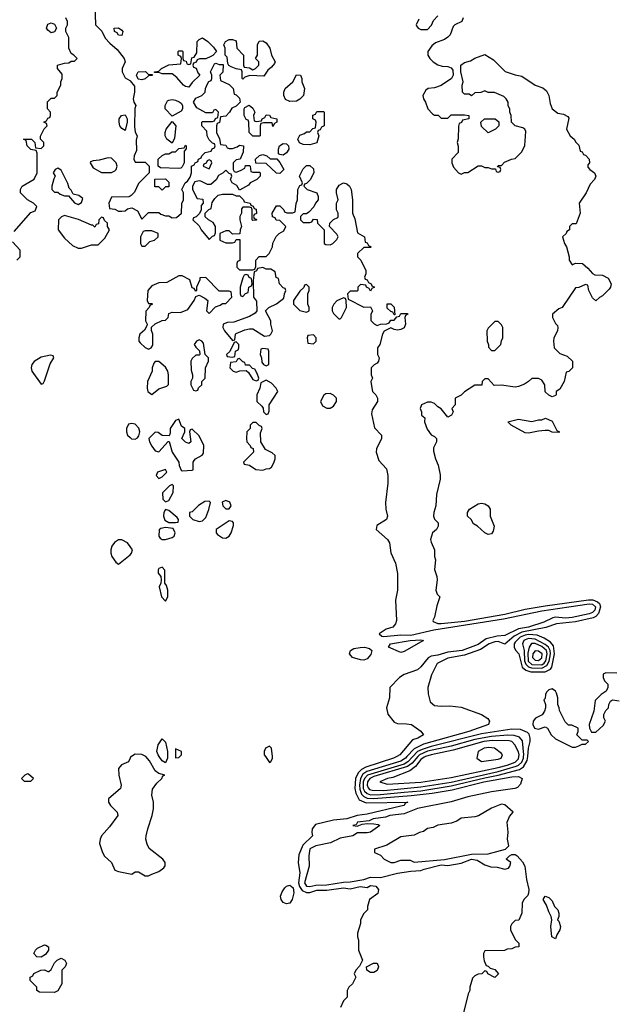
# Model space of a CAD drawing. Header units: inches. Extents: x 2601682 to 2755810, y 449311 to 584050.
# Tile 217 of 256: x 2639343 to 2642881, y 528528 to 534380. Entities that reach past the tile are written whole.
import ezdxf

# ---------------------------------------------------------------- set-up
doc = ezdxf.new("R2010")
doc.units = ezdxf.units.IN
doc.header["$MEASUREMENT"] = 0
for name, color, linetype in [('C6532', 7, 'Continuous'), ('C6533', 7, 'Continuous'), ('C6542', 7, 'Continuous'), ('C6543', 7, 'Continuous')]:
    doc.layers.add(name, color=color, linetype=linetype)

msp = doc.modelspace()

# ---------------------------------------------------------------- linework, layer by layer
at = {"layer": 'C6532', "color": 2, "elevation": 38}
msp.add_lwpolyline([(2640000, 529990.6), (2639990, 529969.3), (2639948, 529952), (2639930.7, 529930), (2639932.7, 529890), (2639947.7, 529830), (2639942, 529810), (2639870.7, 529749.3), (2639870.7, 529730), (2639884, 529710), (2639922.8, 529670), (2639926.8, 529650), (2639877.5, 529582.5), (2639830.7, 529529.3), (2639821, 529510), (2639816.9, 529483.1), (2639834.8, 529430), (2639848.2, 529408.2), (2639890, 529370.8), (2639910, 529325.5), (2639930, 529317.1), (2640000, 529303)], dxfattribs=at)
at = {"layer": 'C6532', "color": 2}
for points, elevation in [([(2639390, 529898), (2639374, 529890), (2639354, 529870), (2639370, 529854), (2639410, 529854), (2639426, 529870), (2639396.4, 529896.4)], 38), ([(2639470, 528808), (2639446, 528810), (2639428, 528830), (2639438, 528850), (2639450, 528862), (2639490, 528882), (2639499.6, 528879.6), (2639514, 528870), (2639514, 528850), (2639496.9, 528823.1)], 34), ([(2639550, 528598), (2639460.4, 528600.4), (2639446, 528610), (2639446, 528630), (2639406, 528670), (2639406, 528690), (2639422, 528698), (2639428, 528712), (2639468.9, 528731.1), (2639490, 528732), (2639510, 528722), (2639516.4, 528723.6), (2639530, 528734), (2639550, 528774), (2639566, 528790), (2639590, 528802), (2639611.1, 528791.1), (2639622, 528770), (2639614, 528750), (2639594, 528730), (2639594, 528650), (2639570, 528608)], 34)]:
    msp.add_lwpolyline(points, close=True, dxfattribs=dict(at, elevation=elevation))
at = {"layer": 'C6533', "color": 2, "elevation": 38}
for points in [[(2639790, 534474), (2639794, 534350), (2639831.3, 534311.3), (2639852, 534270), (2639879.6, 534239.6), (2639923.6, 534203.6), (2639964.7, 534150), (2639971, 534129), (2639952, 534090), (2639952, 534070), (2639970, 534034), (2639998, 534018), (2640000, 534015.6)], [(2639310, 533122), (2639410, 533234), (2639435.3, 533244.7), (2639446, 533270), (2639426, 533290), (2639388.9, 533308.9), (2639348, 533350), (2639348, 533370), (2639358, 533390), (2639428.4, 533431.6), (2639448, 533470), (2639447.3, 533587.3), (2639442, 533602), (2639410, 533608), (2639388, 533630), (2639382, 533662), (2639366, 533670), (2639414, 533670), (2639434, 533650), (2639438, 533618), (2639470, 533614), (2639486, 533630), (2639486, 533650), (2639466, 533670), (2639467.3, 533687.3), (2639488.4, 533731.6), (2639506, 533750), (2639502, 533762), (2639486, 533770), (2639502, 533778), (2639510, 533794), (2639522, 533798), (2639526, 533810), (2639526, 533830), (2639508, 533850), (2639508.4, 533891.6), (2639530, 533914), (2639550, 533914), (2639566, 533930), (2639566, 533950), (2639588, 533990), (2639588, 534010), (2639595.3, 534030), (2639595.3, 534055.3), (2639568, 534090), (2639568, 534110), (2639610, 534122), (2639636.4, 534123.6), (2639650, 534134), (2639670, 534134), (2639686, 534150), (2639666, 534170), (2639650, 534178), (2639635.3, 534210), (2639634.6, 534274.6), (2639618, 534310), (2639618, 534330), (2639628, 534350), (2639628, 534370), (2639618, 534390)], [(2640000, 533331.9), (2639992, 533328), (2639890, 533326), (2639874, 533290), (2639878, 533258), (2639910, 533254), (2639930, 533242), (2639950, 533242), (2639970, 533244.7), (2639984, 533256), (2640000, 533259.7)], [(2639326, 532950), (2639346, 532970), (2639346, 533010), (2639300.4, 533060.4)], [(2640000, 531977.3), (2639990, 531975.3), (2639978, 531950), (2639977.6, 531930), (2639983.8, 531910), (2640000, 531895.8)], [(2640000, 531248.1), (2639984, 531270), (2639950, 531289), (2639930, 531289), (2639907.1, 531272.9), (2639891.3, 531250), (2639884.7, 531230), (2639884.7, 531210), (2639891.3, 531190), (2639915.3, 531155.3), (2639930, 531144.7), (2640000.1, 531199.9)]]:
    msp.add_lwpolyline(points, dxfattribs=at)
at = {"layer": 'C6533', "color": 2}
for points, elevation in [([(2639530, 534302), (2639510, 534318), (2639502, 534330), (2639510, 534354), (2639530, 534362), (2639550, 534354), (2639562, 534330), (2639550, 534308)], 38), ([(2639950, 534286), (2639930, 534288), (2639922, 534302), (2639908, 534310), (2639906, 534330), (2639930, 534331.3), (2639950, 534318), (2639956, 534310)], 38), ([(2639970, 533722), (2639950, 533732.7), (2639938.4, 533750), (2639934, 533770), (2639935.6, 533790), (2639949.5, 533810), (2639970, 533814.6), (2639982.3, 533790), (2639982.7, 533770)], 34), ([(2639870, 533559), (2639815.3, 533544.7), (2639779.6, 533540.4), (2639764.7, 533535.3), (2639762, 533530), (2639779.6, 533499.6), (2639830, 533472), (2639890, 533472), (2639910, 533482), (2639918, 533490), (2639922, 533510), (2639917.2, 533530), (2639890, 533557.2)], 38), ([(2639570, 533498), (2639554, 533490), (2639542, 533470), (2639554, 533450), (2639545.4, 533434.6), (2639534, 533390), (2639534, 533370), (2639550, 533354), (2639570, 533354), (2639583.6, 533343.6), (2639610, 533334), (2639632.7, 533332.7), (2639670, 533292), (2639690, 533282), (2639710, 533294), (2639718, 533318), (2639695.3, 533335.3), (2639662, 533342), (2639650, 533366), (2639638, 533378), (2639630, 533406), (2639590, 533486)], 38), ([(2639610, 533215.3), (2639591.6, 533208.4), (2639574, 533190), (2639572, 533130), (2639610, 533082), (2639656.9, 533036.9), (2639690, 533022), (2639710, 533022), (2639770, 533042), (2639810, 533042), (2639850, 533082), (2639878, 533130), (2639866, 533150), (2639866, 533170), (2639847.3, 533187.3), (2639842, 533202), (2639830, 533206), (2639814, 533190), (2639812.7, 533167.3), (2639798, 533162), (2639790, 533146), (2639778, 533158), (2639770, 533158), (2639692.9, 533192.9)], 38), ([(2639526, 532386), (2639470, 532374), (2639430, 532349), (2639414.8, 532330), (2639410.8, 532310), (2639414.8, 532290), (2639470, 532214), (2639482, 532218), (2639490, 532234), (2639525.2, 532334.8), (2639546, 532370), (2639542, 532382)], 38)]:
    msp.add_lwpolyline(points, close=True, dxfattribs=dict(at, elevation=elevation))
at = {"layer": 'C6542', "color": 2}
for points, elevation in [([(2640000, 529303), (2640010, 529301), (2640030, 529314.8), (2640050, 529314.8), (2640090, 529291), (2640110, 529291.3), (2640130, 529301), (2640170, 529318), (2640200.4, 529339.6), (2640208.4, 529351.6), (2640208.7, 529370), (2640194, 529390), (2640113.9, 529453.9), (2640100.6, 529480.6), (2640094.3, 529510), (2640094.7, 529530), (2640104.7, 529570), (2640131.5, 529650), (2640139.6, 529690), (2640139.6, 529730), (2640129.5, 529770.5), (2640133.4, 529806.6), (2640158, 529842), (2640189, 529870), (2640194.6, 529885.4), (2640206, 529890), (2640170, 529899.3), (2640150, 529915.1), (2640115.2, 529975.2), (2640092.6, 530000)], 38), ([(2640007.5, 530000), (2640003, 529997), (2640000, 529990.6)], 38), ([(2640222.4, 530000), (2640222.3, 529990), (2640210, 529963.6), (2640190, 529974.5), (2640172.8, 530000)], 34), ([(2640270, 530000), (2640270, 529992), (2640290, 529994), (2640296, 530000)], 38), ([(2640805.3, 530000), (2640830, 529966), (2640838, 529970), (2640848, 529990), (2640847, 530000)], 38), ([(2641586.1, 530000), (2641566.8, 529990), (2641402.4, 529937.6), (2641376.2, 529923.8), (2641357.2, 529902.8), (2641341.6, 529870), (2641336.5, 529810), (2641342.3, 529782.3), (2641362.9, 529742.9), (2641404.8, 529724.8), (2641652, 529730), (2641636.9, 529723.1), (2641631, 529710), (2641610, 529704.8), (2641410, 529659), (2641350, 529649.8), (2641289.7, 529629.7), (2641210, 529622.2), (2641103.6, 529596.4), (2641082.6, 529570), (2641080.3, 529550), (2641084.9, 529530), (2641026.6, 529473.4), (2641004.2, 529415.8), (2640999, 529370), (2641009.1, 529310), (2641000.9, 529250), (2641007.3, 529227.3), (2641023.5, 529203.5), (2641050, 529192.6), (2641070, 529193.4), (2641110, 529205.8), (2641170, 529207.2), (2641270, 529219.6), (2641310, 529214.3), (2641368.1, 529228.1), (2641410, 529222.8), (2641430, 529234.9), (2641462, 529230), (2641478, 529210), (2641474.4, 529185.6), (2641424.7, 529150), (2641412, 529110), (2641412, 529090), (2641390, 529068), (2641371.3, 529030), (2641370.9, 529009.1), (2641352, 528950), (2641352, 528930), (2641358, 528910), (2641358, 528850), (2641382, 528790), (2641365.4, 528754.6), (2641342, 528730), (2641332, 528710), (2641342, 528690), (2641339.6, 528680.4), (2641322, 528650), (2641302, 528630), (2641292, 528610), (2641291.3, 528570), (2641270, 528548), (2641250.8, 528510)], 38), ([(2641646.7, 530000), (2641637.6, 529990), (2641610, 529973), (2641407.6, 529912.4), (2641384.7, 529895.3), (2641370.7, 529870), (2641363.6, 529830), (2641365.7, 529805.7), (2641376.8, 529776.8), (2641390, 529762.5), (2641410, 529753.4), (2641450, 529751.2), (2641671.9, 529768.1), (2641796.4, 529783.6), (2641916.5, 529803.5), (2642103.7, 529850), (2642270, 529880.8), (2642310, 529882), (2642332, 529870), (2642322.8, 529837.2), (2642304, 529816), (2642288.4, 529811.6), (2642149.4, 529790.6), (2642010, 529760.7), (2641910, 529730.8), (2641710, 529690.8), (2641630, 529659.6), (2641544.7, 529650), (2641518.9, 529641.1), (2641446, 529630), (2641421.6, 529618.4), (2641352, 529610), (2641345.4, 529594.6), (2641324.7, 529590), (2641350, 529586), (2641380.9, 529599.1), (2641410, 529602.4), (2641450, 529601.6), (2641476.3, 529596.3), (2641484.7, 529590), (2641430, 529551.6), (2641410, 529547.1), (2641352.5, 529547.5), (2641324.7, 529530), (2641250, 529516.2), (2641192.5, 529487.5), (2641104.7, 529470), (2641070, 529452), (2641063, 529410), (2641064.9, 529350), (2641036.5, 529250), (2641049.5, 529229.5), (2641070, 529228.3), (2641104.2, 529235.8), (2641170, 529238.5), (2641270, 529253.7), (2641310, 529255), (2641390, 529269.3), (2641430, 529282.9), (2641490, 529281.8), (2641590, 529308.2), (2641670, 529319.7), (2641730, 529322.4), (2641748.7, 529331.3), (2641850, 529356.4), (2641890, 529353.5), (2641970, 529366.7), (2642030, 529390.1), (2642064.5, 529384.5), (2642110, 529356.3), (2642145.4, 529345.4), (2642183.6, 529343.6), (2642230, 529331), (2642250, 529338), (2642259, 529350), (2642265.2, 529370), (2642238, 529390), (2642256, 529410), (2642270, 529417.6), (2642290, 529418.4), (2642302, 529410), (2642335.2, 529375.2), (2642347.3, 529350), (2642357.3, 529270), (2642371, 529210), (2642370.9, 529189.1), (2642365.4, 529174.6), (2642342, 529150), (2642332, 529130), (2642331, 529070), (2642311.6, 529028.4), (2642290, 529026), (2642270, 529006), (2642262, 528990), (2642262, 528970), (2642290, 528914), (2642311.6, 528891.6), (2642312, 528870), (2642290, 528868), (2642270, 528858), (2642243.6, 528856.4), (2642227.3, 528847.3), (2642110, 528846), (2642102, 528830), (2642102, 528810), (2642105.4, 528785.4), (2642118, 528758), (2642130, 528754), (2642142, 528742), (2642170, 528734), (2642191.1, 528708.9), (2642170, 528688), (2642128.4, 528708.4), (2642122, 528722), (2642110, 528726), (2642091.6, 528708.4), (2642070, 528708), (2642050, 528698), (2642036.9, 528683.1), (2642021, 528630), (2642021, 528610), (2642010.7, 528589.3), (2641981, 528470)], 42), ([(2641681.5, 530000), (2641652.8, 529970), (2641630, 529956.1), (2641412.4, 529890), (2641394.1, 529870), (2641386.9, 529850), (2641387.3, 529810), (2641394.7, 529794.7), (2641410, 529780.1), (2641430, 529773.9), (2641490, 529774.4), (2641630, 529789), (2641730, 529797.1), (2641910, 529826.2), (2642110, 529874.7), (2642190.4, 529889.6), (2642315.5, 529924.5), (2642339.7, 529940.3), (2642362.9, 529977.1), (2642365.1, 530000)], 46), ([(2641711.8, 530000), (2641678.1, 529961.9), (2641650, 529940.8), (2641450, 529881.3), (2641426.2, 529870), (2641412.1, 529850), (2641409.5, 529830), (2641415.4, 529815.4), (2641424.9, 529804.9), (2641439.8, 529799.8), (2641510, 529798.5), (2641610, 529809), (2641730, 529819.8), (2641910, 529848.4), (2642190, 529910.7), (2642297.3, 529942.7), (2642311.1, 529948.9), (2642330, 529966.5), (2642339.3, 529990), (2642340.5, 530000)], 50), ([(2641758.1, 530000), (2641750, 529997.3), (2641730, 529983.5), (2641697.7, 529942.3), (2641664.4, 529915.6), (2641563.4, 529876.6), (2641531.3, 529870), (2641486, 529850), (2641530, 529836.3), (2641730, 529848.6), (2641910, 529875.9), (2642190, 529934.6), (2642242.9, 529950), (2642290, 529966.4), (2642310, 529986), (2642312.6, 530000)], 54), ([(2642064.3, 530000), (2642062, 529990), (2642091.1, 529971.1), (2642190, 529984.9), (2642208, 529990), (2642211.7, 530000)], 58)]:
    msp.add_lwpolyline(points, dxfattribs=dict(at, elevation=elevation))
for points, elevation in [([(2642210, 529718), (2642150, 529694), (2642072.1, 529647.9), (2642050, 529641.5), (2641970, 529633.6), (2641944.1, 529615.9), (2641910, 529604.5), (2641830, 529592.6), (2641802, 529578), (2641770, 529572), (2641744.5, 529555.5), (2641722, 529550), (2641690, 529533.2), (2641610, 529524), (2641526.4, 529473.6), (2641454, 529450), (2641454, 529430), (2641490, 529414), (2641512, 529390), (2641550, 529371.3), (2641570, 529371.3), (2641610, 529384.7), (2641665.4, 529385.4), (2641690, 529372), (2641870, 529389.1), (2642030, 529421.1), (2642130, 529422), (2642232.3, 529450), (2642252.7, 529470), (2642245.2, 529510), (2642249.4, 529550.6), (2642242.9, 529610), (2642256.2, 529643.8), (2642279, 529670), (2642230, 529714)], 46), ([(2640930, 529125.2), (2640910, 529133.2), (2640898, 529150), (2640895.1, 529170), (2640903.9, 529196.1), (2640920.1, 529219.9), (2640930, 529230.7), (2640950, 529235.5), (2640970, 529221), (2640974.4, 529190), (2640964, 529150), (2640950, 529128.7)], 34), ([(2642530, 528918), (2642509, 528930), (2642503.7, 528990), (2642509.3, 529030), (2642505.2, 529050), (2642490, 529078), (2642477.2, 529117.2), (2642458, 529150), (2642470, 529171.3), (2642490, 529162), (2642510, 529142), (2642524.7, 529110), (2642544.7, 529090), (2642551, 529070), (2642551, 529050), (2642542, 529030), (2642550, 529022), (2642561, 528990), (2642557.3, 528970), (2642538.8, 528941.2)], 42), ([(2641430, 528718), (2641408, 528730), (2641406, 528750), (2641448.4, 528771.6), (2641470, 528772), (2641478, 528750), (2641470, 528728.7), (2641450, 528718)], 38)]:
    msp.add_lwpolyline(points, close=True, dxfattribs=dict(at, elevation=elevation))
at = {"layer": 'C6543', "color": 2}
for points, elevation in [([(2641716.9, 534383.1), (2641702, 534350), (2641703.6, 534343.6), (2641714, 534330), (2641730, 534322), (2641770, 534322), (2641793.6, 534346.4), (2641804.7, 534375.3), (2641830, 534402)], 42), ([(2641982, 534390), (2641974, 534370), (2641931.1, 534348.9), (2641921, 534339), (2641904.7, 534290), (2641890, 534275.3), (2641870, 534262), (2641816.9, 534243.1), (2641795.3, 534224.7), (2641771.3, 534190), (2641772, 534170), (2641782, 534150), (2641802, 534130), (2641830, 534111.3), (2641856.4, 534103.6), (2641890, 534102), (2641910, 534094), (2641919.6, 534079.6), (2641922, 534050), (2641912, 534030), (2641850.9, 533989.1), (2641810, 533974), (2641774, 533970), (2641759.6, 533960.4), (2641742, 533930), (2641744.7, 533910), (2641758, 533890), (2641772, 533850), (2641799.6, 533819.6), (2641810, 533812), (2641831.6, 533811.6), (2641850, 533794), (2641890, 533794), (2641910, 533814), (2641990, 533814), (2642014, 533810), (2642014, 533790), (2641978, 533782), (2641972, 533768), (2641958, 533762), (2641952.7, 533747.3), (2641951.1, 533671.1), (2641946, 533650), (2641951.6, 533628.4), (2641952, 533590), (2641914, 533550), (2641914, 533530), (2641923.6, 533503.6), (2641954, 533470), (2641970, 533462), (2641988.4, 533471.6), (2642010, 533472), (2642070, 533512), (2642090, 533512), (2642110, 533502), (2642130, 533502), (2642150, 533494), (2642174, 533494), (2642178, 533478), (2642190, 533474), (2642202, 533478), (2642206, 533490), (2642202, 533502), (2642186, 533506), (2642190, 533514), (2642210, 533514), (2642227.3, 533532.7), (2642240.4, 533539.6), (2642268.4, 533551.6), (2642290, 533554), (2642330, 533594), (2642347.3, 533632.7), (2642354.6, 533714.6), (2642348.4, 533728.4), (2642336.4, 533736.4), (2642290, 533748.7), (2642268, 533770), (2642266, 533810), (2642258, 533830), (2642258, 533850), (2642248.7, 533868.7), (2642248.7, 533890), (2642238, 533910), (2642223.1, 533923.1), (2642167.3, 533947.3), (2642130, 533948), (2642110, 533958), (2642087.3, 533947.3), (2642050, 533946), (2642030, 533928), (2642016.4, 533936.4), (2641990, 533938), (2641983.1, 533943.1), (2641978, 533950), (2641975.3, 533990), (2641982, 534010), (2641968, 534070), (2641968, 534110), (2641990, 534126), (2642024.7, 534135.3), (2642050, 534151.3), (2642110, 534174), (2642162, 534142), (2642231.1, 534071.1), (2642290, 534051.3), (2642330, 534044.7), (2642410, 533991), (2642454.4, 533974.4), (2642478, 533958), (2642491.3, 533930), (2642498, 533882), (2642511.3, 533850), (2642543.5, 533823.5), (2642578, 533818), (2642603.6, 533803.6), (2642610, 533794), (2642596, 533730), (2642618, 533690), (2642642, 533670), (2642651.6, 533651.6), (2642670, 533634), (2642678, 533598), (2642690, 533594), (2642698, 533578), (2642710, 533574), (2642731.6, 533551.6), (2642732, 533530), (2642723.6, 533516.4), (2642723.6, 533503.6), (2642734, 533490), (2642762, 533470), (2642770.9, 533450.9), (2642762, 533430), (2642736.9, 533403.1), (2642712, 533350), (2642672, 533290), (2642678, 533230), (2642652.7, 533167.3), (2642630, 533166), (2642614, 533150), (2642614, 533130), (2642598, 533122), (2642594, 533110), (2642572, 533090), (2642584.7, 533050), (2642596, 533030), (2642611.3, 532970), (2642612, 532950), (2642630, 532922), (2642650, 532932), (2642691.6, 532931.6), (2642723.6, 532903.6), (2642750, 532872), (2642763.6, 532863.6), (2642810, 532862), (2642843.6, 532843.6), (2642862, 532810), (2642858, 532790), (2642850, 532778), (2642810, 532738), (2642791.6, 532728.4), (2642770, 532708), (2642750, 532726), (2642728, 532770), (2642722, 532802), (2642710, 532806), (2642670, 532788), (2642650, 532786), (2642571.1, 532668.9), (2642550, 532662), (2642512, 532630), (2642512, 532610), (2642530, 532574), (2642542, 532562), (2642544.7, 532550), (2642542, 532530), (2642521, 532490), (2642518, 532470), (2642522, 532430), (2642556.9, 532396.9), (2642599.8, 532379.8), (2642631.3, 532350), (2642631.3, 532310), (2642610, 532288), (2642594, 532286), (2642582, 532230), (2642556.9, 532183.1), (2642534, 532170), (2642534, 532150), (2642530, 532146), (2642510, 532138), (2642490, 532148), (2642470, 532168), (2642468, 532210), (2642450, 532238), (2642430, 532248), (2642390, 532248), (2642370.9, 532229.1), (2642345.4, 532214.6), (2642310, 532199), (2642290, 532195.3), (2642210, 532208), (2642166, 532206), (2642130, 532246), (2642110, 532246), (2642094, 532230), (2642092, 532208), (2642050, 532208), (2641990, 532168.7), (2641970, 532148), (2641934, 532130), (2641934, 532090), (2641914, 532070), (2641922, 532050), (2641912, 532030), (2641890, 532018), (2641850, 532068), (2641830, 532078), (2641810, 532098), (2641790, 532106), (2641770, 532106), (2641734, 532090), (2641724.7, 532070), (2641734, 532050), (2641734, 532030), (2641754, 532014), (2641752, 531990), (2641766.4, 531946.4), (2641790, 531912), (2641810, 531902), (2641822, 531890), (2641822, 531870), (2641805.4, 531834.6), (2641805.4, 531814.6), (2641816, 531770), (2641833.2, 531733.2), (2641844.7, 531675.3), (2641844.7, 531650), (2641822, 531558), (2641818, 531490), (2641806, 531450), (2641804.7, 531430), (2641811.1, 531411.1), (2641832, 531390), (2641832, 531370), (2641822, 531350), (2641798, 531330), (2641787.3, 531290), (2641790, 531274), (2641811.3, 531230), (2641811.3, 531190), (2641816, 531170), (2641811.6, 531111.6), (2641824.7, 531070), (2641826, 531050), (2641818, 530990), (2641826.4, 530966.4), (2641842, 530950), (2641824, 530896), (2641810.8, 530829.2), (2641801, 530810), (2641803.5, 530803.5), (2641830.7, 530790.7), (2641850.5, 530790.5), (2641990, 530805.9), (2642230, 530846.1), (2642350, 530876.1), (2642470, 530897.1), (2642727.8, 530932.2), (2642751.9, 530931.9), (2642780.7, 530920.7), (2642792.4, 530910), (2642799, 530890), (2642785.6, 530850), (2642770, 530833.6), (2642754.2, 530825.8), (2642650, 530801.6), (2642536, 530790), (2642472.9, 530767.1), (2642330, 530739), (2642284.8, 530715.2), (2642230, 530668.7), (2642190, 530683.5), (2642170, 530681.8), (2642135.5, 530670), (2642084, 530636), (2641990, 530602.4), (2641890, 530585.4), (2641826.6, 530553.4), (2641793.8, 530486.2), (2641770.4, 530410), (2641772.5, 530372.5), (2641785.8, 530325.8), (2641810, 530304.9), (2641850, 530299.3), (2641902.5, 530302.5), (2641970, 530294.8), (2642090, 530250.8), (2642127.1, 530227.1), (2642138, 530210), (2642131.3, 530190), (2642014.8, 530150), (2641745.7, 530074.3), (2641690, 530047.2), (2641646.7, 530000)], 42), ([(2640000, 533259.7), (2640010, 533262), (2640043.6, 533243.6), (2640070, 533194), (2640110, 533234), (2640170, 533234), (2640183.6, 533223.6), (2640210, 533214), (2640230, 533214), (2640250, 533202), (2640276.4, 533203.6), (2640306, 533230), (2640307.3, 533287.3), (2640318, 533310), (2640318, 533350), (2640308, 533370), (2640328, 533410), (2640340.4, 533419.6), (2640356.4, 533443.6), (2640366, 533470), (2640366, 533510), (2640382, 533518), (2640386, 533530), (2640402, 533538), (2640406, 533550), (2640422, 533558), (2640426, 533570), (2640446, 533590), (2640482, 533598), (2640488, 533612), (2640502, 533618), (2640506, 533630), (2640502, 533642), (2640490, 533646), (2640470, 533666), (2640458, 533690), (2640456.4, 533716.4), (2640426, 533750), (2640426, 533770), (2640430, 533774), (2640490, 533774), (2640502, 533778), (2640507.3, 533792.7), (2640522, 533798), (2640526, 533830), (2640510, 533846), (2640498, 533842), (2640490, 533826), (2640450, 533826), (2640396.4, 533856.4), (2640378, 533890), (2640390, 533914), (2640426, 533930), (2640446, 533950), (2640448.4, 533971.6), (2640460.4, 533999.6), (2640467.3, 534012.7), (2640482, 534018), (2640486, 534030), (2640486, 534050), (2640478, 534070), (2640502, 534118), (2640510, 534122), (2640530, 534114), (2640552.7, 534112.7), (2640551.6, 534068.4), (2640534, 534050), (2640538, 534018), (2640590, 533994), (2640614, 533970), (2640618, 533938), (2640630, 533934), (2640650, 533914), (2640654, 533890), (2640630, 533866), (2640605.4, 533854.6), (2640592, 533830), (2640570, 533806), (2640538, 533802), (2640531.6, 533768.4), (2640518, 533762), (2640514, 533750), (2640514, 533710), (2640531.6, 533671.6), (2640538, 533638), (2640570, 533634), (2640578, 533618), (2640590, 533614), (2640610, 533614), (2640636.4, 533623.6), (2640650, 533634), (2640674, 533630), (2640672.7, 533592.7), (2640654, 533550), (2640630, 533546), (2640614, 533530), (2640614, 533490), (2640618, 533478), (2640630, 533474), (2640656.4, 533483.6), (2640682, 533498), (2640687.3, 533512.7), (2640710, 533514), (2640714, 533510), (2640718, 533478), (2640730, 533474), (2640770, 533474), (2640774, 533470), (2640774, 533450), (2640754, 533430), (2640714, 533410), (2640703.6, 533396.4), (2640650, 533366), (2640634.6, 533394.6), (2640608, 533410), (2640598, 533430), (2640606, 533450), (2640602, 533462), (2640590, 533466), (2640570, 533486), (2640554, 533470), (2640525.4, 533454.6), (2640511.1, 533428.9), (2640479.6, 533400.4), (2640460.4, 533400.4), (2640420.4, 533420.4), (2640410, 533422), (2640384.7, 533415.3), (2640372, 533390), (2640372, 533370), (2640398, 533318), (2640432.7, 533312.7), (2640434, 533290), (2640423.6, 533276.4), (2640422, 533250), (2640412.7, 533227.3), (2640392.7, 533207.3), (2640378, 533202), (2640374, 533190), (2640410, 533154), (2640422, 533130), (2640470, 533074), (2640490, 533094), (2640502, 533098), (2640507.3, 533112.7), (2640508, 533150), (2640494.6, 533174.6), (2640466, 533190), (2640447.3, 533207.3), (2640446, 533230), (2640467.3, 533252.7), (2640482, 533258), (2640487.3, 533292.7), (2640503.1, 533316.9), (2640524, 533336), (2640550, 533342), (2640610, 533342), (2640630, 533334), (2640650, 533334), (2640674, 533310), (2640678, 533298), (2640714, 533290), (2640718, 533278), (2640732, 533272), (2640738, 533258), (2640750, 533254), (2640751.6, 533228.4), (2640738, 533222), (2640734, 533210), (2640738, 533198), (2640750, 533194), (2640751.6, 533188.4), (2640730, 533186), (2640726, 533190), (2640726, 533250), (2640722, 533262), (2640710, 533266), (2640670, 533266), (2640663.6, 533256.4), (2640662, 533230), (2640652, 533210), (2640652, 533190), (2640662, 533150), (2640654, 533130), (2640652.7, 533107.3), (2640610, 533106), (2640590, 533126), (2640570, 533126), (2640534, 533110), (2640534, 533070), (2640570, 533054), (2640610, 533054), (2640622, 533058), (2640630, 533074), (2640652.7, 533072.7), (2640652, 532948), (2640638, 532942), (2640634, 532930), (2640634, 532910), (2640650, 532894), (2640730, 532894), (2640742, 532898), (2640747.3, 532912.7), (2640748.4, 532951.6), (2640767.3, 532972.7), (2640810, 532972), (2640828, 532990), (2640848, 533030), (2640848.4, 533051.6), (2640868.4, 533091.6), (2640886, 533110), (2640914.6, 533125.4), (2640926, 533150), (2640890, 533186), (2640868.4, 533188.4), (2640862, 533202), (2640847.3, 533207.3), (2640846, 533230), (2640870, 533274), (2640890, 533274), (2640914, 533250), (2640918, 533238), (2640932.7, 533232.7), (2640967.3, 533232.7), (2640982, 533238), (2640987.3, 533287.3), (2640995.3, 533310), (2640998, 533370), (2641010, 533394), (2641022, 533398), (2641026, 533410), (2641008, 533450), (2641030, 533494), (2641050, 533514), (2641070, 533514), (2641090, 533494), (2641092, 533470), (2641070.9, 533429.1), (2641050, 533406), (2641038, 533402), (2641034, 533390), (2641054, 533370), (2641110.7, 533350.7), (2641118, 533330), (2641118, 533310), (2641102, 533290), (2641092.7, 533267.3), (2641063.6, 533236.4), (2641050, 533226), (2641030, 533226), (2641014, 533210), (2641014, 533190), (2641030, 533174), (2641070, 533174), (2641082, 533178), (2641090, 533194), (2641112.7, 533192.7), (2641114, 533170), (2641154, 533130), (2641154, 533050), (2641163.6, 533043.6), (2641190, 533042), (2641206, 533050), (2641230, 533074), (2641238, 533090), (2641230, 533106), (2641186, 533150), (2641188.9, 533171.1), (2641210, 533192), (2641235.3, 533204.7), (2641238, 533210), (2641238, 533230), (2641228.7, 533250), (2641228.7, 533290), (2641238, 533310), (2641228, 533350), (2641228, 533370), (2641243.1, 533396.9), (2641268.9, 533411.1), (2641290, 533404.7), (2641304.7, 533390), (2641314.8, 533370), (2641322, 533310), (2641322, 533230), (2641336.9, 533196.9), (2641352.7, 533112.7), (2641394, 533090), (2641398, 533058), (2641410, 533054), (2641418, 533038), (2641434, 533030), (2641430, 533026), (2641390, 533026), (2641352, 532990), (2641352, 532970), (2641372, 532950), (2641402, 532890), (2641402, 532870), (2641394, 532850), (2641398, 532838), (2641410, 532834), (2641418, 532818), (2641434, 532810), (2641438, 532798), (2641454, 532790), (2641438, 532782), (2641430, 532766), (2641422, 532782), (2641406, 532790), (2641402, 532802), (2641370, 532806), (2641354, 532790), (2641354, 532770), (2641350, 532766), (2641310, 532766), (2641294, 532750), (2641298, 532718), (2641390, 532672), (2641430, 532674), (2641442, 532650), (2641432.7, 532627.3), (2641432.7, 532592.7), (2641451.6, 532571.6), (2641470, 532562), (2641488.9, 532571.1), (2641527.3, 532572.7), (2641542, 532578), (2641550, 532594), (2641570, 532594), (2641586, 532614), (2641602, 532618), (2641610, 532634), (2641650, 532634), (2641652, 532630), (2641638, 532622), (2641634, 532610), (2641638, 532570), (2641630, 532548.7), (2641610, 532538), (2641590, 532535.3), (2641570, 532538), (2641550, 532548), (2641511.6, 532528.4), (2641502, 532510), (2641484.7, 532450), (2641472, 532430), (2641472, 532390), (2641482, 532370), (2641478, 532350), (2641470, 532338), (2641451.6, 532328.4), (2641434, 532310), (2641434, 532270), (2641442, 532250), (2641432, 532230), (2641439.6, 532179.6), (2641442, 532170), (2641462, 532150), (2641471, 532130), (2641470.8, 532110), (2641439.8, 532060.2), (2641436.9, 532036.9), (2641454.8, 531954.8), (2641496, 531910), (2641496, 531890), (2641466, 531830), (2641462.8, 531810), (2641479.8, 531759.8), (2641524.7, 531710), (2641534, 531670), (2641533.7, 531626.3), (2641519.1, 531510), (2641520.7, 531470), (2641530.7, 531429.3), (2641524.7, 531410), (2641467.1, 531372.9), (2641464.7, 531350), (2641530.8, 531290), (2641542.8, 531270), (2641550.6, 531210.6), (2641579.1, 531150), (2641590.7, 531089.3), (2641590.7, 530990), (2641578.8, 530930), (2641584.7, 530810), (2641578, 530790), (2641562, 530770), (2641523.4, 530756.6), (2641482, 530730), (2641496.9, 530716.9), (2641510, 530714.8), (2641610, 530723.2), (2641670, 530722.3), (2641806.1, 530753.9), (2642221.7, 530818.3), (2642450, 530865.7), (2642608.9, 530891.1), (2642730, 530907.7), (2642750, 530906.2), (2642769.1, 530890), (2642764.2, 530870), (2642750, 530855.8), (2642731.7, 530848.3), (2642630, 530827.3), (2642590, 530823.9), (2642531.1, 530828.9), (2642515, 530825), (2642461.7, 530798.3), (2642370.6, 530769.4), (2642310, 530759.1), (2642230, 530720.7), (2642184.2, 530715.8), (2642119, 530701), (2642070, 530666.3), (2641975.5, 530630), (2641890, 530620.7), (2641830, 530603.1), (2641790, 530597.6), (2641773, 530587), (2641730, 530533.2), (2641710, 530516), (2641630.9, 530489.1), (2641602, 530470), (2641546, 530410), (2641544, 530350), (2641525.5, 530290), (2641533, 530253), (2641570, 530204.7), (2641590, 530196), (2641644.7, 530195.3), (2641674, 530190), (2641730, 530152), (2641744.7, 530130), (2641711.3, 530110), (2641680.3, 530099.7), (2641605.5, 530010), (2641586.1, 530000)], 38), ([(2640000, 534015.6), (2640025.4, 533985.4), (2640026.8, 533950), (2640018, 533910), (2640022, 533890), (2640034, 533870), (2640027.1, 533852.9), (2640025.7, 533745.7), (2640030, 533712), (2640042, 533690), (2640035.3, 533664.7), (2640038, 533602), (2640024.7, 533570), (2640022, 533550), (2640030, 533534), (2640090, 533534), (2640114, 533510), (2640114, 533470), (2640050, 533406), (2640025.4, 533354.6), (2640005.4, 533334.6), (2640000, 533331.9)], 38), ([(2640000, 531895.8), (2640008.4, 531888.4), (2640030, 531887.3), (2640044.5, 531895.5), (2640052.5, 531907.5), (2640057, 531930), (2640051.6, 531951.6), (2640030, 531975.1), (2640010, 531979.3), (2640000, 531977.3)], 38), ([(2640000.1, 531199.9), (2640009.2, 531210), (2640013.2, 531230), (2640000, 531248.1)], 38), ([(2642896.4, 530496.4), (2642830, 530498), (2642814, 530490), (2642814, 530470), (2642822, 530450), (2642842, 530430), (2642842, 530410), (2642832, 530390), (2642802, 530370), (2642766.4, 530333.6), (2642758, 530270), (2642731.3, 530190), (2642732, 530170), (2642744.7, 530144.7), (2642770, 530144.7), (2642814.6, 530185.4), (2642828, 530210), (2642818, 530230), (2642818, 530250), (2642830, 530274), (2642846, 530290), (2642848, 530310), (2642858, 530330), (2642870, 530338), (2642910, 530332)], 46), ([(2642365.1, 530000), (2642369.9, 530050.1), (2642380.4, 530090), (2642380.5, 530110), (2642374, 530134), (2642364.4, 530144.4), (2642321.5, 530161.5), (2642270, 530162.7), (2642090, 530135), (2641790, 530060.5), (2641736.7, 530043.3), (2641710, 530029.9), (2641681.5, 530000)], 46), ([(2642340.5, 530000), (2642341.6, 530010), (2642333.9, 530093.9), (2642316.1, 530116.1), (2642285.3, 530125.3), (2642246.9, 530126.9), (2642150, 530120.2), (2642050, 530101.3), (2641910, 530063), (2641770, 530031.6), (2641720.7, 530010), (2641711.8, 530000)], 50), ([(2640172.8, 530000), (2640166, 530010), (2640159.6, 530030), (2640167.3, 530070), (2640190, 530106), (2640210, 530086), (2640222.8, 530030), (2640222.4, 530000)], 34), ([(2642312.6, 530000), (2642314.5, 530010), (2642310, 530029.3), (2642289.6, 530070), (2642270, 530089.6), (2642254.5, 530094.5), (2642156.4, 530096.4), (2642104.9, 530090), (2641921.5, 530038.5), (2641790.7, 530010.7), (2641758.1, 530000)], 54), ([(2640092.6, 530000), (2640090, 530002.9), (2640070, 530012.3), (2640030, 530015.1), (2640007.5, 530000)], 38), ([(2640296, 530000), (2640306, 530010), (2640306, 530030), (2640270, 530046), (2640270, 530000)], 38), ([(2640847, 530000), (2640842, 530050), (2640830, 530062), (2640804.7, 530050), (2640798, 530030), (2640798, 530010), (2640805.3, 530000)], 38), ([(2642211.7, 530000), (2642215.3, 530010), (2642210, 530018), (2642168, 530050), (2642134.7, 530054.7), (2642106, 530050), (2642071.3, 530030), (2642064.3, 530000)], 58)]:
    msp.add_lwpolyline(points, dxfattribs=dict(at, elevation=elevation))
for points, elevation in [([(2640350, 533978), (2640330, 533982), (2640318, 533990), (2640277.2, 534037.2), (2640250, 534058), (2640190, 534058), (2640170, 534066), (2640146, 534066), (2640146, 534070), (2640170, 534074), (2640186, 534090), (2640230, 534112), (2640302, 534118), (2640306, 534150), (2640302, 534162), (2640286, 534170), (2640286, 534190), (2640290, 534194), (2640310, 534194), (2640314, 534190), (2640314, 534150), (2640318, 534138), (2640332.7, 534132.7), (2640338, 534118), (2640350, 534114), (2640362, 534118), (2640367.3, 534152.7), (2640382, 534158), (2640396.4, 534183.6), (2640398, 534250), (2640410, 534262), (2640430, 534272), (2640462, 534250), (2640496.9, 534216.9), (2640514, 534190), (2640492.7, 534167.3), (2640479.6, 534160.4), (2640450, 534148), (2640412.7, 534147.3), (2640398, 534142), (2640392.7, 534127.3), (2640378, 534122), (2640374, 534110), (2640378, 534098), (2640392.7, 534092.7), (2640403.6, 534063.6), (2640414, 534050), (2640370, 534006)], 38), ([(2640730, 534082), (2640746, 534090), (2640766, 534110), (2640766, 534130), (2640746, 534150), (2640758, 534170), (2640758, 534230), (2640767.3, 534252.7), (2640790, 534254), (2640810, 534242), (2640830.7, 534210.7), (2640842, 534170), (2640862, 534130), (2640859.6, 534120.4), (2640842, 534098), (2640819.6, 534080.4), (2640796, 534044), (2640711.6, 534048.4), (2640682, 534038), (2640670, 534026), (2640666, 534030), (2640666, 534070), (2640662, 534082), (2640630, 534088), (2640600.4, 534100.4), (2640587.3, 534107.3), (2640580.4, 534120.4), (2640576.4, 534156.4), (2640566, 534170), (2640566, 534210), (2640558, 534230), (2640568, 534250), (2640590, 534262), (2640610, 534262), (2640630, 534254), (2640634, 534210), (2640674, 534170), (2640674, 534110), (2640678, 534098), (2640710, 534094)], 38), ([(2640110, 534054), (2640134, 534054), (2640130, 534048), (2640110, 534046), (2640090, 534028), (2640070, 534022), (2640047.3, 534027.3), (2640038, 534050), (2640048, 534070), (2640091.1, 534071.1)], 38), ([(2640950, 533894), (2640925.2, 533905.2), (2640915.3, 533930), (2640915.3, 533950), (2640922, 533970), (2640968, 534010), (2640990, 534052), (2641014, 534050), (2641022, 534030), (2641022, 534010), (2641038, 533970), (2641032, 533930), (2641010, 533908), (2640990, 533895.3)], 38), ([(2640250, 533806), (2640208, 533850), (2640208, 533870), (2640223.1, 533896.9), (2640230, 533902), (2640250, 533904.7), (2640270, 533902), (2640291.6, 533891.6), (2640303.6, 533883.6), (2640312, 533870), (2640312, 533850), (2640303.6, 533836.4)], 38), ([(2640750, 533774), (2640782, 533778), (2640786, 533790), (2640802, 533798), (2640810, 533814), (2640830, 533812), (2640838, 533798), (2640872, 533790), (2640872, 533770), (2640858, 533762), (2640850, 533746), (2640846, 533766), (2640792.7, 533767.3), (2640778, 533762), (2640774, 533750), (2640774, 533690), (2640770, 533688), (2640730, 533688), (2640708, 533710), (2640706, 533770), (2640702, 533782), (2640690, 533786), (2640678, 533810), (2640678, 533850), (2640682, 533858), (2640708.7, 533871.3), (2640730, 533854), (2640742, 533830), (2640734, 533810), (2640738, 533778)], 38), ([(2641070, 533635.3), (2641030, 533638), (2641008, 533648), (2640998, 533670), (2641010, 533694), (2641036.4, 533703.6), (2641050, 533714), (2641070, 533714), (2641087.3, 533732.7), (2641102, 533738), (2641106, 533770), (2641102, 533782), (2641086, 533790), (2641087.3, 533812.7), (2641102, 533818), (2641110, 533834), (2641150, 533834), (2641154, 533830), (2641154, 533750), (2641138, 533742), (2641130, 533726), (2641118, 533722), (2641114, 533710), (2641122, 533690), (2641110, 533648.7)], 38), ([(2640250, 533646), (2640218, 533670), (2640208.7, 533690), (2640208.7, 533710), (2640215.3, 533730), (2640250, 533774), (2640272, 533750), (2640263.6, 533676.4)], 38), ([(2642130, 533708), (2642090, 533746), (2642086, 533770), (2642108.4, 533791.6), (2642171.6, 533791.6), (2642192.7, 533772.7), (2642194, 533750), (2642174, 533730)], 42), ([(2640910, 533575.3), (2640890, 533578), (2640883.1, 533583.1), (2640882, 533610), (2640888, 533630), (2640910, 533644.7), (2640930, 533642), (2640942, 533630), (2640944.7, 533610), (2640930, 533588)], 38), ([(2640285.4, 533494.6), (2640180.4, 533500.4), (2640166, 533510), (2640166, 533550), (2640190, 533572), (2640210, 533582), (2640230, 533582), (2640250, 533594), (2640270, 533594), (2640290, 533614), (2640322, 533618), (2640330, 533634), (2640334, 533630), (2640332.7, 533612.7), (2640322, 533598), (2640322, 533530), (2640310, 533506), (2640302, 533498)], 38), ([(2640832.7, 533552.7), (2640872.7, 533552.7), (2640891.6, 533531.6), (2640914, 533490), (2640890, 533466), (2640870, 533468), (2640810, 533526), (2640747.3, 533527.3), (2640746, 533550), (2640770, 533572), (2640790, 533578), (2640814, 533570)], 38), ([(2640470, 533546), (2640458, 533542), (2640452.7, 533527.3), (2640438, 533522), (2640434, 533510), (2640470, 533494), (2640486, 533530), (2640482, 533542)], 38), ([(2640190, 533366), (2640170, 533386), (2640147.3, 533387.3), (2640147.3, 533432.7), (2640210, 533434), (2640230, 533414), (2640230, 533386), (2640210, 533386)], 38), ([(2640130, 533126), (2640090, 533126), (2640078, 533122), (2640062, 533090), (2640062, 533050), (2640070, 533034), (2640090, 533034), (2640118, 533062), (2640146, 533070), (2640166, 533090), (2640166, 533110)], 38), ([(2640790, 532908), (2640758, 532902), (2640752, 532888), (2640738, 532882), (2640732, 532830), (2640734, 532730), (2640752.7, 532707.3), (2640754, 532650), (2640743.6, 532636.4), (2640710, 532615.3), (2640616.9, 532583.1), (2640579.6, 532580.4), (2640554, 532570), (2640552, 532550), (2640562, 532530), (2640610, 532474), (2640622, 532478), (2640626, 532510), (2640630, 532514), (2640683.1, 532536.9), (2640710, 532542), (2640730, 532542), (2640799.6, 532499.6), (2640830, 532502), (2640838, 532510), (2640848, 532530), (2640838, 532570), (2640838, 532590), (2640806, 532650), (2640826, 532670), (2640870, 532692), (2640915.3, 532724.7), (2640918, 532750), (2640926, 532770), (2640922, 532782), (2640910, 532786), (2640888, 532810), (2640882, 532842), (2640868.4, 532848.4), (2640862, 532882), (2640836.4, 532896.4), (2640810, 532898)], 38), ([(2640310, 532858), (2640290, 532858), (2640218, 532818), (2640170, 532815.3), (2640130, 532798), (2640104.7, 532770), (2640102, 532710), (2640110, 532694), (2640130, 532694), (2640134, 532690), (2640118, 532682), (2640114, 532670), (2640092.7, 532647.3), (2640092, 532590), (2640102, 532570), (2640099.6, 532560.4), (2640086, 532534), (2640058, 532510), (2640051.3, 532490), (2640052, 532470), (2640059.6, 532459.6), (2640090, 532432), (2640110, 532422), (2640126, 532430), (2640135.3, 532444.7), (2640135.3, 532510), (2640127.3, 532532.7), (2640127.3, 532552.7), (2640150, 532572), (2640190, 532592), (2640210, 532594), (2640226, 532610), (2640230, 532634), (2640250, 532642), (2640300.4, 532639.6), (2640343.1, 532656.9), (2640382, 532710), (2640390, 532734), (2640410, 532742), (2640445.4, 532725.4), (2640462, 532710), (2640454, 532650), (2640470, 532634), (2640507.3, 532672.7), (2640536.4, 532683.6), (2640550, 532694), (2640570, 532694), (2640606, 532730), (2640602, 532762), (2640590, 532766), (2640530, 532766), (2640450, 532848), (2640414, 532846), (2640414, 532834), (2640394, 532790), (2640394, 532770), (2640390, 532766), (2640382, 532782), (2640370, 532786), (2640354.6, 532834.6)], 38), ([(2640690, 532866), (2640678, 532862), (2640670, 532846), (2640654, 532790), (2640654, 532750), (2640658, 532738), (2640670, 532734), (2640687.3, 532752.7), (2640702, 532758), (2640706, 532790), (2640722, 532798), (2640726, 532810), (2640722, 532842), (2640707.3, 532847.3), (2640702, 532862)], 38), ([(2641050, 532806), (2641038, 532802), (2641032.7, 532787.3), (2641010, 532766), (2640972, 532710), (2640972, 532690), (2641010, 532652), (2641050, 532642), (2641066, 532650), (2641066, 532670), (2641058, 532690), (2641058, 532750), (2641066, 532770), (2641066, 532790)], 38), ([(2641270, 532726), (2641230, 532708), (2641212, 532690), (2641202, 532670), (2641202, 532650), (2641210, 532634), (2641242, 532602), (2641250, 532602), (2641258, 532610), (2641288, 532670), (2641286, 532710), (2641282, 532722)], 38), ([(2641570, 532626), (2641562, 532642), (2641550, 532646), (2641530, 532666), (2641528.7, 532691.3), (2641551.6, 532691.6), (2641571.6, 532671.6), (2641574, 532626)], 38), ([(2642190, 532586), (2642170, 532586), (2642130, 532546), (2642122, 532530), (2642124.7, 532470), (2642132.7, 532447.3), (2642132.7, 532432.7), (2642150, 532414), (2642170, 532414), (2642206, 532450), (2642208.4, 532471.6), (2642218, 532490), (2642218, 532550), (2642210, 532566)], 42), ([(2640410, 532478), (2640394, 532470), (2640382, 532450), (2640390, 532434), (2640412.7, 532412.7), (2640414, 532390), (2640410, 532386), (2640390, 532386), (2640370, 532366), (2640362, 532350), (2640363.6, 532296.4), (2640372, 532270), (2640371.6, 532248.4), (2640362, 532230), (2640362, 532210), (2640378, 532178), (2640390, 532174), (2640402, 532178), (2640407.3, 532192.7), (2640426, 532210), (2640426, 532230), (2640446, 532250), (2640448, 532310), (2640466, 532350), (2640466, 532370), (2640446, 532390), (2640436.4, 532456.4), (2640426, 532470)], 38), ([(2640630, 532466), (2640618, 532462), (2640592.7, 532407.3), (2640574, 532390), (2640578, 532378), (2640610, 532374), (2640622, 532378), (2640626, 532410), (2640642, 532418), (2640646, 532430), (2640646, 532450)], 38), ([(2641090, 532506), (2641058, 532502), (2641054, 532490), (2641058, 532458), (2641090, 532454), (2641106, 532470), (2641106, 532490)], 38), ([(2640790, 532426), (2640778, 532422), (2640774, 532390), (2640782, 532370), (2640783.6, 532343.6), (2640794, 532330), (2640810, 532322), (2640826, 532330), (2640826, 532410), (2640822, 532422)], 38), ([(2640170, 532348), (2640150, 532348), (2640141, 532339), (2640131.3, 532310), (2640131, 532290), (2640104, 532230), (2640101, 532190), (2640104.7, 532170), (2640130, 532152), (2640170, 532186), (2640219, 532201), (2640228.7, 532211.3), (2640229, 532270), (2640224, 532290), (2640210, 532315.3)], 38), ([(2640650, 532366), (2640638, 532362), (2640630, 532346), (2640598, 532342), (2640594, 532310), (2640614, 532290), (2640630, 532284.7), (2640652.7, 532292.7), (2640690, 532294), (2640703.6, 532283.6), (2640730, 532242), (2640750, 532234), (2640762, 532238), (2640766, 532250), (2640756.4, 532276.4), (2640742, 532302), (2640727.3, 532307.3), (2640710, 532326), (2640687.3, 532327.3), (2640682, 532342), (2640670, 532346)], 38), ([(2640810, 532238), (2640778, 532222), (2640772, 532190), (2640754, 532150), (2640754, 532110), (2640783.6, 532083.6), (2640791.6, 532071.6), (2640794, 532050), (2640810, 532034), (2640822, 532038), (2640827.3, 532052.7), (2640828, 532090), (2640878, 532170), (2640868, 532190), (2640840.4, 532220.4)], 38), ([(2641190, 532158), (2641163.6, 532156.4), (2641151.6, 532148.4), (2641132, 532110), (2641145.4, 532085.4), (2641170, 532071.3), (2641190, 532071.3), (2641210, 532082), (2641228.7, 532110), (2641228, 532130), (2641210, 532148)], 38), ([(2640290, 532006), (2640270, 531998), (2640238, 531950), (2640238, 531922), (2640232.7, 531907.3), (2640190, 531908), (2640167.3, 531927.3), (2640150, 531928), (2640112, 531890), (2640116, 531870), (2640130, 531844.7), (2640150, 531818), (2640170, 531811.3), (2640227.3, 531872.7), (2640232.7, 531872.7), (2640250.7, 531810), (2640290.6, 531750.6), (2640291, 531731), (2640302.8, 531702.8), (2640310, 531698), (2640370, 531702), (2640374.6, 531705.4), (2640375.3, 531750), (2640380.2, 531759.8), (2640389.1, 531770.9), (2640428.4, 531791.6), (2640436.4, 531803.6), (2640438, 531850), (2640410, 531906), (2640370, 531946), (2640358, 531942), (2640354, 531930), (2640362, 531870), (2640350, 531862), (2640330, 531868.7), (2640308, 531890), (2640326, 531930), (2640326, 531950), (2640304.7, 531964.7)], 38), ([(2642550, 531926), (2642511.6, 531928.4), (2642490, 531938), (2642470, 531938), (2642430, 531935.3), (2642370, 531922), (2642350, 531924), (2642266, 531970), (2642246, 531990), (2642310, 532004.7), (2642390, 531991.3), (2642430, 532002), (2642450, 532002), (2642471.1, 532011.1), (2642510, 531994), (2642538, 531938), (2642554, 531930)], 42), ([(2640750, 531986), (2640730, 531986), (2640714, 531970), (2640714, 531950), (2640694, 531930), (2640692, 531890), (2640694, 531870), (2640714, 531850), (2640718, 531838), (2640731.6, 531831.6), (2640734, 531810), (2640674, 531750), (2640678, 531738), (2640710, 531732), (2640747.1, 531707.1), (2640790, 531702), (2640810, 531711.3), (2640830, 531712), (2640840.4, 531719.6), (2640854.6, 531745.4), (2640862, 531770), (2640862, 531790), (2640845.6, 531805.6), (2640805.2, 531825.2), (2640778, 531870), (2640776.4, 531923.6), (2640786, 531950), (2640782, 531962), (2640767.3, 531967.3)], 38), ([(2640210, 531706), (2640162, 531690), (2640154, 531670), (2640170, 531654), (2640190, 531662), (2640218, 531690)], 38), ([(2640250, 531618), (2640234, 531610), (2640192.7, 531567.3), (2640194, 531530), (2640210, 531514), (2640230, 531522), (2640255.3, 531570), (2640258, 531610)], 38), ([(2640470, 531518), (2640443.6, 531516.4), (2640406.8, 531493.2), (2640370, 531455.3), (2640354, 531450), (2640354, 531430), (2640374, 531410), (2640410, 531398), (2640430, 531402), (2640450, 531422), (2640468, 531468), (2640478, 531510)], 38), ([(2640570, 531522), (2640546.8, 531513.2), (2640552, 531490), (2640570, 531472), (2640590, 531472), (2640602, 531490), (2640593.2, 531513.2)], 38), ([(2642130, 531321.2), (2642109.2, 531329.2), (2642066, 531370), (2642043.1, 531383.1), (2642028, 531410), (2642008, 531430), (2642008, 531450), (2642018, 531470), (2642070, 531502.8), (2642090, 531506.8), (2642110, 531502.8), (2642130.8, 531490.8), (2642141, 531470), (2642142, 531430), (2642166, 531370), (2642159.8, 531340.2), (2642150, 531324)], 42), ([(2640210, 531468), (2640201, 531450), (2640198, 531430), (2640206, 531406), (2640230, 531391.3), (2640270, 531392), (2640286, 531394), (2640288, 531410), (2640280.4, 531420.4), (2640230, 531462)], 38), ([(2640210, 531362), (2640183.6, 531356.4), (2640172, 531348), (2640171.3, 531310), (2640178, 531298), (2640190, 531291.3), (2640210, 531291), (2640250, 531302.8), (2640262, 531310), (2640268.7, 531330), (2640255.3, 531355.3)], 38), ([(2640590, 531402), (2640512, 531350), (2640511.3, 531330), (2640519.8, 531319.8), (2640550, 531301), (2640570, 531298), (2640589.1, 531310.9), (2640602, 531330), (2640614.6, 531374.6), (2640615.3, 531390), (2640610, 531398)], 38), ([(2640190, 531126), (2640170, 531118), (2640166, 531110), (2640166, 531090), (2640182, 531070), (2640184.7, 531050), (2640182, 531030), (2640172, 531010), (2640186.8, 530950), (2640210, 530924.7), (2640224, 530950), (2640224, 530990), (2640217.2, 531017.2), (2640206, 531030), (2640207.3, 531107.3)], 38), ([(2642370, 530725.7), (2642350, 530722.7), (2642320.2, 530710), (2642290, 530679.7), (2642284.5, 530670), (2642284.7, 530650), (2642292.5, 530632.5), (2642311.8, 530611.8), (2642332.6, 530532.6), (2642353.2, 530513.2), (2642383.2, 530503.2), (2642470, 530503.6), (2642500.4, 530519.6), (2642507.8, 530532.2), (2642525, 530610), (2642518.6, 530658.6), (2642500.3, 530680.3), (2642463.9, 530703.9), (2642421.9, 530721.9)], 46), ([(2641390, 530574), (2641370, 530575.6), (2641322.7, 530590), (2641305.4, 530610), (2641311.8, 530630), (2641330, 530641.7), (2641368.5, 530648.5), (2641394, 530650), (2641423.4, 530643.4), (2641438.8, 530630), (2641432.3, 530607.7), (2641410, 530582)], 34), ([(2641610, 530619.3), (2641538, 530650), (2641548, 530670), (2641666, 530690), (2641730, 530694), (2641744.7, 530690), (2641630, 530625.2)], 34), ([(2642370, 530702.2), (2642350, 530694.4), (2642343.1, 530690), (2642335.2, 530670), (2642344.4, 530630), (2642346.3, 530570), (2642353.3, 530550), (2642370, 530534.2), (2642387.9, 530527.9), (2642450, 530526.5), (2642479.1, 530540.9), (2642492.4, 530567.6), (2642499.9, 530610), (2642499.1, 530630), (2642489.9, 530649.9), (2642470, 530665.9), (2642410, 530698)], 50), ([(2642410, 530672.5), (2642388.2, 530671.8), (2642373.8, 530650), (2642365.6, 530614.4), (2642367.6, 530567.6), (2642390, 530547.2), (2642450, 530546.2), (2642464.1, 530555.9), (2642473.7, 530570), (2642480.2, 530610), (2642476.7, 530630), (2642450, 530653.8)], 54), ([(2642410, 530629.4), (2642396.4, 530610), (2642393, 530590), (2642410, 530573), (2642430, 530570.6), (2642450, 530587.7), (2642451.1, 530611.1), (2642430, 530627)], 58), ([(2642510, 530402), (2642490, 530398), (2642476.9, 530383.1), (2642471.3, 530370), (2642470, 530346), (2642462, 530338), (2642471, 530310), (2642471, 530290), (2642464.7, 530270), (2642451.1, 530248.9), (2642411.1, 530228.9), (2642398, 530210), (2642396, 530190), (2642404.7, 530170), (2642430, 530162.8), (2642470, 530178), (2642482, 530170), (2642504.7, 530130), (2642530, 530106), (2642630, 530056), (2642650, 530056), (2642670, 530064.7), (2642690, 530074), (2642710, 530074), (2642726, 530090), (2642718, 530098), (2642690, 530098), (2642658, 530130), (2642666, 530150), (2642666, 530170), (2642627.3, 530187.3), (2642608, 530188), (2642587.3, 530207.3), (2642554, 530274), (2642553.2, 530290), (2642545.2, 530310), (2642545.2, 530350), (2642536.6, 530376.6), (2642530, 530388.7)], 46)]:
    msp.add_lwpolyline(points, close=True, dxfattribs=dict(at, elevation=elevation))

doc.saveas('drawing.dxf')
